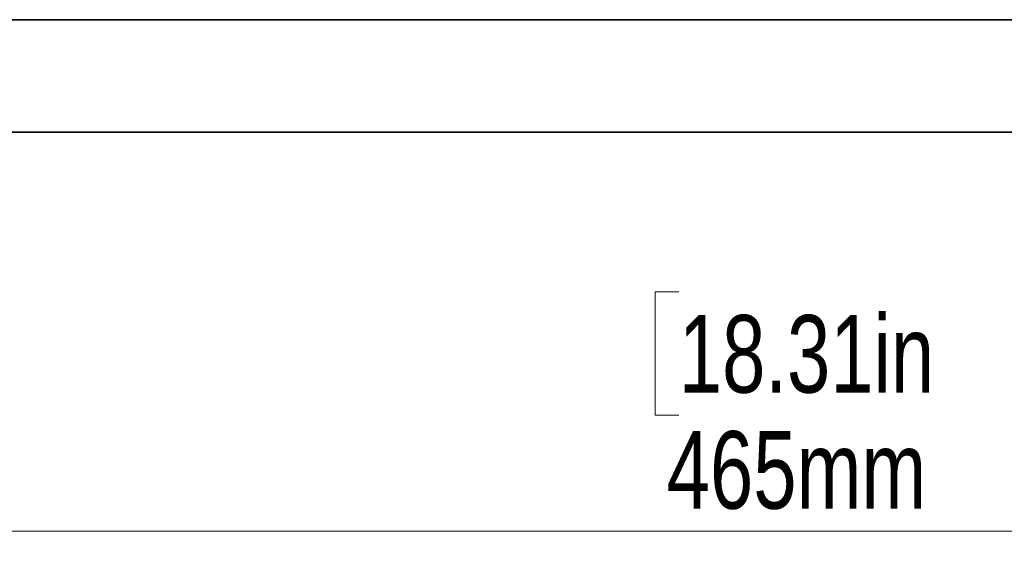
# Model space of a CAD drawing. Header units: millimetres. Extents: x -84 to 806, y -145 to 511.
# Tile 7 of 43: x 277 to 321, y 235 to 259. Entities that reach past the tile are written whole.
import ezdxf

# ---------------------------------------------------------------- set-up
doc = ezdxf.new("R2010")
doc.units = ezdxf.units.MM
doc.styles.add('SLDTEXTSTYLE0', font='TXT', dxfattribs={"width": 0.75})
doc.dimstyles.new('SLDDIMSTYLE0', dxfattribs={"dimtxt": 3.5, "dimasz": 3.302, "dimexe": 0, "dimexo": 0.0625, "dimgap": 0.875, "dimtad": 1, "dimlfac": 3, "dimrnd": 1e-09, "dimzin": 12, "dimdsep": 46, "dimtxsty": 'SLDTEXTSTYLE0', "dimsah": 1, "dimcen": 0.09, "dimadec": 0, "dimazin": 3, "dimtfac": 1, "dimtofl": 0, "dimtmove": 0, "dimatfit": 3, "dimfxl": 0, "dimfrac": 2, "dimtolj": 1, "dimtzin": 12, "dimarcsym": 0})

# ---------------------------------------------------------------- blocks, each defined once
blk = doc.blocks.new('_D')
at = {"color": 7, "linetype": 'Continuous', "lineweight": 0}
for p, q in [((237.269, 253.679), (237.269, 234.757)), ((392.269, 253.679), (392.269, 234.757)), ((306.375, 246.55), (305.309, 246.55)), ((305.309, 246.55), (305.309, 240.994)), ((321.79, 246.55), (322.856, 246.55)), ((322.856, 246.55), (322.856, 240.994)), ((305.309, 240.994), (306.375, 240.994)), ((322.856, 240.994), (321.79, 240.994)), ((237.269, 235.757), (392.269, 235.757))]:
    blk.add_line(p, q, dxfattribs=at)
at = {"color": 7, "linetype": 'Continuous', "lineweight": 18}
for points in [[(237.269, 235.757), (240.571, 235.249), (240.571, 236.265)], [(392.269, 235.757), (388.967, 236.265), (388.967, 235.249)]]:
    blk.add_solid(points, dxfattribs=at)
at = {"color": 7, "linetype": 'Continuous', "lineweight": 18, "char_height": 3.5, "attachment_point": 1, "style": 'SLDTEXTSTYLE0'}
for s, insert in [('18.31in', (306.375, 245.505)), ('465mm', (305.829, 240.269))]:
    blk.add_mtext(s, dxfattribs=dict(at, insert=insert))

msp = doc.modelspace()

# ---------------------------------------------------------------- linework, layer by layer
at = {"color": 7, "linetype": 'Continuous', "lineweight": 35}
for p, q in [((242.1024, 258.8291), (387.4358, 258.8291)), ((387.4358, 253.7625), (242.1024, 253.7625))]:
    msp.add_line(p, q, dxfattribs=at)

# ---------------------------------------------------------------- dimensions: what is measured, and where the dimension line sits
at = {"color": 7, "linetype": 'Continuous', "lineweight": 18}
dim = msp.add_linear_dim(base=(392.2691, 235.7571), p1=(237.2691, 254.6791), p2=(392.2691, 254.6791), angle=0, dimstyle='SLDDIMSTYLE0', dxfattribs=at)
dim.commit()
dim.dimension.update_dxf_attribs({"geometry": '_D', "text_midpoint": (314.0827, 235.7571), "dimtype": 160})

doc.saveas('drawing.dxf')
